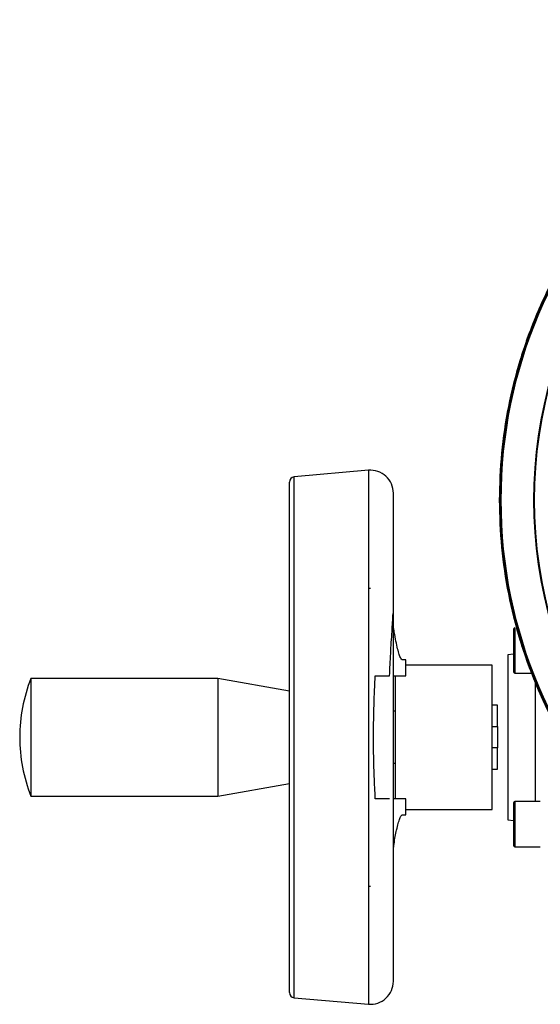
# Model space of a CAD drawing. Header units: millimetres. Extents: x 331 to 1582, y 149 to 1302.
# Tile 1 of 38: x 664 to 761, y 149 to 334. Entities that reach past the tile are written whole.
import ezdxf

# ---------------------------------------------------------------- set-up
doc = ezdxf.new("R2010")
doc.units = ezdxf.units.MM

msp = doc.modelspace()

# ---------------------------------------------------------------- linework, layer by layer
at = {"color": 7, "linetype": 'Continuous', "lineweight": 25}
for p, q in [((729.28, 249.47), (715.38, 248.26)), ((733.97, 153.77), (733.97, 245.18)), ((729.65, 227.36), (729.28, 227.33)), ((736.28, 213.97), (735.62, 213.97)), ((736.28, 210.98), (736.28, 213.97)), ((756.48, 215.03), (755.39, 214.94)), ((755.39, 214.94), (755.39, 199.47)), ((752.47, 212.97), (736.28, 212.97)), ((752.47, 199.47), (752.47, 212.97)), ((701.06, 210.47), (666.06, 210.47)), ((666.06, 210.47), (666.06, 188.47)), ((714.47, 208.11), (701.06, 210.47)), ((701.06, 210.47), (701.06, 199.47)), ((733.97, 210.98), (736.28, 210.98)), ((734.28, 210.98), (734.28, 204.4)), ((756.73, 211.49), (759.84, 211.49)), ((753.47, 205.47), (752.47, 205.47)), ((753.47, 201.47), (753.47, 205.47)), ((752.47, 201.47), (753.47, 201.47)), ((753.47, 201.47), (753.47, 197.47)), ((701.06, 199.47), (701.06, 188.47)), ((752.47, 185.97), (752.47, 199.47)), ((755.39, 199.47), (755.39, 184)), ((753.47, 197.47), (752.47, 197.47)), ((753.47, 193.47), (753.47, 197.47)), ((734.28, 194.55), (734.28, 187.97)), ((752.47, 193.47), (753.47, 193.47)), ((701.06, 188.47), (714.47, 190.84)), ((666.06, 188.47), (701.06, 188.47)), ((736.28, 187.97), (733.97, 187.97)), ((736.28, 184.97), (736.28, 187.97)), ((761.48, 187.46), (756.73, 187.46)), ((735.62, 184.97), (736.28, 184.97)), ((736.28, 185.97), (752.47, 185.97)), ((755.39, 184), (756.48, 183.91)), ((756.73, 178.96), (761.48, 178.96)), ((729.28, 171.61), (729.65, 171.58)), ((715.38, 150.69), (729.28, 149.47))]:
    msp.add_line(p, q, dxfattribs=at)
at = {"color": 8, "linetype": 'Continuous', "lineweight": 25}
for p, q in [((729.28, 249.47), (729.28, 199.47)), ((715.38, 199.47), (715.38, 248.26)), ((756.73, 219.99), (756.73, 211.49)), ((760.56, 187.46), (760.56, 209.64)), ((715.38, 150.69), (715.38, 199.47)), ((729.28, 199.47), (729.28, 149.47)), ((756.73, 187.46), (756.73, 178.96))]:
    msp.add_line(p, q, dxfattribs=at)
at = {"color": 8, "linetype": 'Continuous', "lineweight": 25, "flags": 128}
for points in [[(733.97, 204.42), (734.08, 204.41), (734.28, 204.4)], [(734.28, 194.55), (734.08, 194.54), (733.97, 194.53)]]:
    msp.add_lwpolyline(points, dxfattribs=at)
at = {"color": 7, "linetype": 'Continuous', "lineweight": 25}
for radius in [89.73, 89.63]:
    msp.add_circle((843.78, 243.87), radius, dxfattribs=at)
for centre, radius, start, end in [((843.78, 243.87), 89.97, 12.4783, 176.0156), ((843.78, 243.87), 83.56, 146.4273, 213.5727), ((843.78, 243.87), 83.44, 145.8447, 214.1553), ((729.65, 245.18), 4.31, 0, 95), ((715.47, 247.26), 1, 95, 180), ((843.78, 243.87), 89.97, 186.704, 359.0671), ((756.73, 219.74), 0.25, 90, 180), ((693.97, 199.47), 30, 158.4898, 180), ((756.73, 211.74), 0.25, 180, 270), ((693.97, 199.47), 30, 180, 201.5102), ((756.73, 187.21), 0.25, 90, 180), ((756.73, 179.21), 0.25, 180, 270), ((729.65, 153.77), 4.31, 265, 360), ((715.47, 151.68), 1, 180, 265)]:
    msp.add_arc(centre, radius, start, end, dxfattribs=at)
for points in [[(933.78, 243.87), (933.69, 246.82), (933.53, 252.71), (932.18, 261.46), (930.04, 270.04), (927.06, 278.37), (923.28, 286.37), (918.73, 293.95), (913.46, 301.06), (907.52, 307.61), (900.96, 313.55), (893.86, 318.82), (886.27, 323.37), (878.27, 327.15), (869.95, 330.14), (861.36, 332.28), (852.61, 333.58), (843.78, 334.02), (834.94, 333.58), (826.19, 332.28), (817.61, 330.14), (809.28, 327.15), (801.28, 323.37), (793.7, 318.82), (786.59, 313.55), (780.04, 307.61), (774.09, 301.06), (768.83, 293.95), (764.28, 286.37), (760.5, 278.37), (757.51, 270.04), (755.38, 261.46), (754.03, 252.71), (753.86, 246.82), (753.78, 243.87)], [(753.78, 243.87), (753.86, 240.93), (754.03, 235.04), (755.38, 226.29), (757.51, 217.7), (760.5, 209.38), (764.28, 201.38), (768.83, 193.79), (774.09, 186.68), (780.04, 180.13), (786.59, 174.19), (793.7, 168.92), (801.28, 164.37), (809.28, 160.59), (817.61, 157.61), (826.19, 155.46), (834.94, 154.16), (843.78, 153.73), (852.61, 154.16), (861.36, 155.46), (869.95, 157.61), (878.27, 160.59), (886.27, 164.37), (893.86, 168.92), (900.96, 174.19), (907.52, 180.13), (913.46, 186.68), (918.73, 193.79), (923.28, 201.38), (927.06, 209.38), (930.04, 217.7), (932.18, 226.29), (933.53, 235.04), (933.69, 240.93), (933.78, 243.87)], [(734.28, 204.4), (734.28, 203.6), (734.28, 202), (734.27, 200.31), (734.27, 199.47)], [(734.27, 199.47), (734.27, 198.63), (734.28, 196.94), (734.28, 195.34), (734.28, 194.55)]]:
    msp.add_open_spline(points, degree=3, dxfattribs=at)
for points, knots in [([(714.47, 199.47), (714.47, 201.41), (714.47, 205.36), (714.47, 211.27), (714.47, 216.68), (714.47, 221.49), (714.47, 225.7), (714.47, 229.66), (714.47, 233.32), (714.47, 236.63), (714.47, 239.52), (714.47, 241.98), (714.47, 244.17), (714.47, 245.9), (714.47, 247.05), (714.47, 247.19), (714.47, 247.26)], [0, 0, 0, 0, 0.077628, 0.157664, 0.239951, 0.304276, 0.368607, 0.4343, 0.5, 0.565693, 0.631393, 0.695717, 0.760049, 0.84233, 0.922367, 1, 1, 1, 1]), ([(733.24, 210.98), (733.31, 212.38), (733.44, 215.19), (733.69, 219.05), (733.84, 221.56), (733.9, 222.68)], [0, 0, 0, 0, 0.354623, 0.710337, 1, 1, 1, 1]), ([(735.62, 213.97), (735.53, 214.03), (735.35, 214.15), (735.05, 214.95), (734.75, 216.03), (734.43, 217.41), (734.17, 218.9), (734, 219.94), (733.97, 220.43), (733.97, 220.49)], [0, 0, 0, 0, 0.189969, 0.358542, 0.527326, 0.706652, 0.885622, 0.986169, 1, 1, 1, 1]), ([(756.48, 219.74), (756.48, 219.68), (756.48, 219.6), (756.48, 219.1), (756.48, 218.58), (756.48, 217.94), (756.48, 217.01), (756.48, 216.24), (756.48, 215.74)], [0, 0, 0, 0, 0.239457, 0.368361, 0.5, 0.631639, 0.760543, 1, 1, 1, 1]), ([(756.48, 215.74), (756.48, 215.23), (756.48, 214.46), (756.48, 213.53), (756.48, 212.89), (756.48, 212.37), (756.48, 211.87), (756.48, 211.79), (756.48, 211.74)], [0, 0, 0, 0, 0.239457, 0.368361, 0.5, 0.631639, 0.760543, 1, 1, 1, 1]), ([(730.57, 187.97), (730.5, 189.37), (730.36, 192.17), (730.26, 196.04), (730.23, 199.92), (730.27, 203.81), (730.4, 207.65), (730.52, 210.02), (730.57, 210.98)], [0, 0, 0, 0, 0.185359, 0.372632, 0.500001, 0.68538, 0.872756, 1, 1, 1, 1]), ([(730.57, 210.98), (731.03, 210.98), (731.94, 210.98), (732.79, 210.98), (733.15, 210.98), (733.24, 210.98)], [0, 0, 0, 0, 0.429123, 0.857818, 1, 1, 1, 1]), ([(714.47, 151.68), (714.47, 151.75), (714.47, 151.89), (714.47, 153.04), (714.47, 154.78), (714.47, 156.97), (714.47, 159.42), (714.47, 162.31), (714.47, 165.62), (714.47, 169.29), (714.47, 173.25), (714.47, 177.45), (714.47, 182.26), (714.47, 187.67), (714.47, 193.58), (714.47, 197.53), (714.47, 199.47)], [0, 0, 0, 0, 0.0776266, 0.1576637, 0.2399514, 0.3042756, 0.3686069, 0.4342999, 0.5, 0.565693, 0.6313931, 0.6957174, 0.7600486, 0.8423301, 0.9223687, 1, 1, 1, 1]), ([(733.24, 187.97), (732.89, 187.97), (732.18, 187.97), (731.11, 187.97), (730.57, 187.97)], [0, 0, 0, 0, 0.499703, 1, 1, 1, 1]), ([(756.48, 187.21), (756.48, 187.16), (756.48, 187.07), (756.48, 186.57), (756.48, 186.06), (756.48, 185.42), (756.48, 184.49), (756.48, 183.21), (756.48, 181.93), (756.48, 181), (756.48, 180.36), (756.48, 179.84), (756.48, 179.34), (756.48, 179.26), (756.48, 179.21)], [0, 0, 0, 0, 0.119728, 0.18418, 0.25, 0.31582, 0.380272, 0.5, 0.619728, 0.68418, 0.75, 0.81582, 0.880272, 1, 1, 1, 1]), ([(733.97, 178.42), (734, 178.78), (734.1, 179.7), (734.32, 180.9), (734.58, 182.2), (734.87, 183.38), (735.15, 184.28), (735.41, 184.86), (735.55, 184.93), (735.62, 184.97)], [0, 0, 0, 0, 0.089893, 0.227998, 0.368952, 0.536166, 0.706829, 0.851444, 1, 1, 1, 1])]:
    msp.add_open_spline(points, degree=3, knots=knots, dxfattribs=at)

doc.saveas('drawing.dxf')
